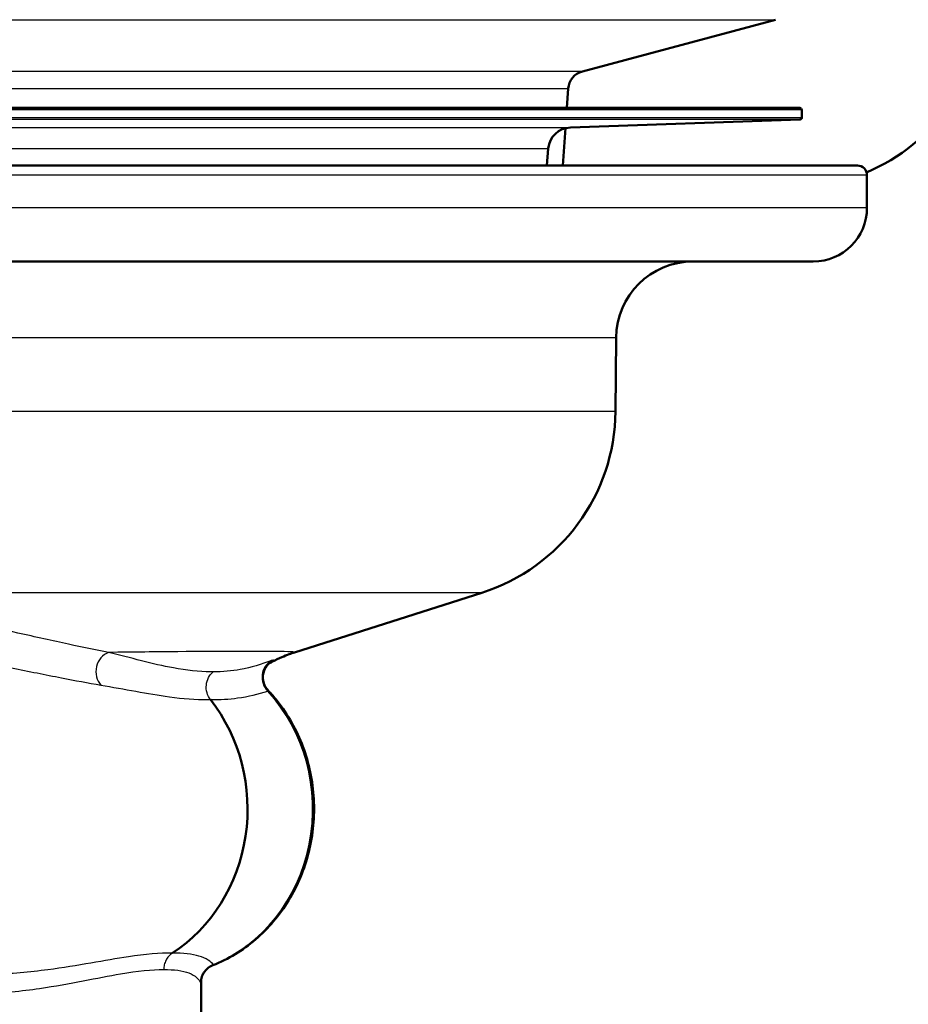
# Model space of a CAD drawing. Header units: millimetres. Extents: x 100 to 2000, y 93 to 2870.
# Tile 19 of 33: x 668 to 715, y 1506 to 1557. Entities that reach past the tile are written whole.
import ezdxf

# ---------------------------------------------------------------- set-up
doc = ezdxf.new("R2010")
doc.units = ezdxf.units.MM
doc.header["$LTSCALE"] = 10
for name, color, linetype, lineweight in [('Dimensions(ISO)', 7, 'Continuous', 25), ('Hatch', 7, 'Continuous', 9), ('Visible Edges(ISO)', 7, 'Continuous', 50), ('Visible Tangent Edges(ISO)', 7, 'Continuous', 25)]:
    doc.layers.add(name, color=color, linetype=linetype, lineweight=lineweight)
doc.styles.add('Text_3.5mm', font='arial.ttf', dxfattribs={"width": 0.9})
doc.dimstyles.new('KS-STANDARD', dxfattribs={"dimscale": 10, "dimtxt": 3.5, "dimasz": 2.5, "dimexe": 3.175, "dimexo": 0, "dimgap": 0.8, "dimtad": 1, "dimdec": 1, "dimrnd": 1e-08, "dimtxsty": 'Text_3.5mm', "dimcen": 0.09, "dimdle": 10, "dimclrd": 7, "dimclre": 7, "dimclrt": 7, "dimadec": 0, "dimazin": 2, "dimtfac": 0.714286, "dimtdec": 4, "dimtmove": 0, "dimatfit": 3, "dimfxl": 0, "dimtolj": 1, "dimlwd": 25, "dimlwe": 25, "dimarcsym": 0})

# ---------------------------------------------------------------- blocks, each defined once
blk = doc.blocks.new('*D7')
at = {"layer": 'Defpoints', "color": 0, "linetype": 'Continuous'}
for p in [(1000.641, 1735.997), (1083.835, 1735.997), (653.879, 1456.305)]:
    blk.add_point(p, dxfattribs=at)
at = {"layer": 'Dimensions(ISO)', "color": 7, "linetype": 'Continuous', "lineweight": 25}
for p, q in [((1000.641, 1735.997), (1115.585, 1735.997)), ((1083.835, 1481.305), (1083.835, 1710.997)), ((653.879, 1456.305), (1115.585, 1456.305))]:
    blk.add_line(p, q, dxfattribs=at)
at = {"layer": 'Dimensions(ISO)', "color": 7, "linetype": 'Continuous'}
for points in [[(1079.668, 1710.997), (1088.002, 1710.997), (1083.835, 1735.997)], [(1079.668, 1481.305), (1088.002, 1481.305), (1083.835, 1456.305)]]:
    blk.add_solid(points, dxfattribs=at)
at = {"layer": 'Dimensions(ISO)', "color": 7, "linetype": 'Continuous', "lineweight": 25, "insert": (1057.965, 1572.042), "char_height": 35, "attachment_point": 4, "rotation": 90, "style": 'Text_3.5mm'}
blk.add_mtext('\\A1;280', dxfattribs=at)

msp = doc.modelspace()

# ---------------------------------------------------------------- hatches: boundary and pattern name
at = {"layer": 'Hatch'}
h = msp.add_hatch(dxfattribs=at)
h.set_pattern_fill('ANSI31', color=256, scale=254, angle=90, style=0)
h.set_pattern_definition([(135, (0, 0), (-22.45064, -22.45064), [])])
edge = h.paths.add_edge_path()
edge.add_line((592.041, 1549.805), (607.37, 1549.805))
edge.add_line((607.37, 1549.805), (607.235, 1551.747))
edge.add_ellipse((606.936, 1550.585), major_axis=(1.199, -0.042), ratio=1, start_angle=77.607, end_angle=90)
edge.add_line((606.978, 1551.784), (595.02, 1552.202))
edge.add_ellipse((595.023, 1552.302), major_axis=(-0.0999, 0.0035), ratio=1, start_angle=0, end_angle=90, ccw=False)
edge.add_line((594.923, 1552.305), (594.937, 1552.705))
edge.add_ellipse((595.037, 1552.701), major_axis=(0.0035, 0.0999), ratio=1, start_angle=2, end_angle=90, ccw=False)
edge.add_line((595.037, 1552.801), (607.161, 1552.801))
edge.add_line((607.161, 1552.801), (607.091, 1553.809))
edge.add_ellipse((606.093, 1553.739), major_axis=(-0.07, 0.998), ratio=1, start_angle=270, end_angle=341)
edge.add_line((606.352, 1554.705), (596.306, 1557.397))
edge.add_ellipse((596.565, 1558.363), major_axis=(-0.966, 0.259), ratio=1, start_angle=54.5, end_angle=90, ccw=False)
edge.add_line((595.793, 1557.727), (594.129, 1559.745))
edge.add_ellipse((594.901, 1560.381), major_axis=(-0.636, 0.772), ratio=1, start_angle=54.5, end_angle=90, ccw=False)
edge.add_line((593.903, 1560.312), (593.757, 1562.408))
edge.add_ellipse((590.265, 1562.164), major_axis=(-0.244, 3.491), ratio=1, start_angle=270, end_angle=353)
edge.add_line((590.448, 1565.659), (565.974, 1566.942))
edge.add_spline(control_points=[(565.974, 1566.942), (564.342, 1567.027), (562.734, 1567.379), (559.697, 1568.587), (558.287, 1569.435), (555.554, 1571.759), (554.327, 1573.303), (552.535, 1576.774), (551.986, 1578.668), (551.816, 1580.614)], knot_values=[-2.152597, -2.152597, -2.152597, -2.152597, -1.662265, -1.662265, -1.171933, -1.171933, -0.585967, -0.585967, 0, 0, 0, 0], degree=3, periodic=0)
edge.add_line((551.816, 1580.614), (536.601, 1754.522))
edge.add_ellipse((535.107, 1754.391), major_axis=(-0.131, 1.494), ratio=1, start_angle=270, end_angle=354.5)
edge.add_line((535.12, 1755.891), (526.636, 1755.965))
edge.add_line((526.636, 1755.965), (517.683, 1756.043))
edge.add_line((517.683, 1756.043), (517.626, 1749.543))
edge.add_line((517.626, 1749.543), (519.34, 1749.528))
edge.add_ellipse((519.332, 1748.528), major_axis=(1, -0.009), ratio=1, start_angle=10, end_angle=90, ccw=False)
edge.add_line((520.318, 1748.693), (520.529, 1747.431))
edge.add_ellipse((521.022, 1747.514), major_axis=(0.083, -0.493), ratio=1, start_angle=270, end_angle=350)
edge.add_line((521.018, 1747.014), (527.155, 1746.96))
edge.add_ellipse((527.116, 1742.46), major_axis=(4.5, -0.039), ratio=1, start_angle=5.5, end_angle=90, ccw=False)
edge.add_line((531.599, 1742.852), (546.179, 1576.207))
edge.add_spline(control_points=[(546.179, 1576.207), (546.369, 1574.036), (546.912, 1571.911), (548.663, 1567.919), (549.859, 1566.08), (553.083, 1562.547), (555.197, 1560.984), (559.906, 1558.757), (562.455, 1558.114), (565.056, 1557.978)], knot_values=[-2.870129, -2.870129, -2.870129, -2.870129, -2.216354, -2.216354, -1.562578, -1.562578, -0.781289, -0.781289, 0, 0, 0, 0], degree=3, periodic=0)
edge.add_line((565.056, 1557.978), (579.557, 1557.218))
edge.add_ellipse((579.033, 1547.231), major_axis=(9.986, -0.523), ratio=1, start_angle=37.8602, end_angle=90, ccw=False)
edge.add_ellipse((595.444, 1558.663), major_axis=(-8.205, -5.716), ratio=1, start_angle=0, end_angle=32.2923)
edge.add_ellipse((592.041, 1549.305), major_axis=(0.143, 0.479), ratio=1, start_angle=16.5598, end_angle=90, ccw=False)
edge = h.paths.add_edge_path()
edge.add_line((477.638, 1756.392), (469.154, 1756.467))
edge.add_ellipse((469.18, 1759.466), major_axis=(-3, 0.026), ratio=1, start_angle=5.5, end_angle=90, ccw=False)
edge.add_line((466.191, 1759.205), (465.761, 1764.128))
edge.add_ellipse((464.266, 1763.997), major_axis=(-0.131, 1.494), ratio=1, start_angle=270, end_angle=355)
edge.add_line((464.266, 1765.497), (449.141, 1765.497))
edge.add_line((449.141, 1765.497), (449.141, 1759.497))
edge.add_line((449.141, 1759.497), (450.641, 1759.497))
edge.add_line((450.641, 1759.497), (454.641, 1759.497))
edge.add_ellipse((454.641, 1758.497), major_axis=(1, 0), ratio=1, start_angle=0, end_angle=90, ccw=False)
edge.add_line((455.641, 1758.497), (455.641, 1748.547))
edge.add_line((455.641, 1748.547), (457.47, 1741.721))
edge.add_ellipse((460.368, 1742.497), major_axis=(0.776, -2.898), ratio=1, start_angle=270, end_angle=345)
edge.add_line((460.368, 1739.497), (462.514, 1739.497))
edge.add_ellipse((462.514, 1742.497), major_axis=(3, 0), ratio=1, start_angle=270, end_angle=345.7615)
edge.add_line((465.422, 1741.759), (466.103, 1744.443))
edge.add_ellipse((469.98, 1743.459), major_axis=(0.984, 3.877), ratio=1, start_angle=13.7385, end_angle=90, ccw=False)
edge.add_line((470.015, 1747.459), (483.099, 1747.344))
edge.add_ellipse((483.103, 1747.844), major_axis=(0.5, -0.004), ratio=1, start_angle=270, end_angle=350)
edge.add_line((483.595, 1747.753), (483.828, 1749.012))
edge.add_ellipse((484.811, 1748.83), major_axis=(0.182, 0.983), ratio=1, start_angle=10, end_angle=90, ccw=False)
edge.add_line((484.82, 1749.83), (486.534, 1749.815))
edge.add_line((486.534, 1749.815), (486.591, 1756.314))
edge.add_line((486.591, 1756.314), (477.638, 1756.392))
edge = h.paths.add_edge_path()
edge.add_line((707.179, 1549.805), (712.041, 1549.805))
edge.add_ellipse((712.041, 1549.305), major_axis=(0.5, 0), ratio=1, start_angle=16.5598, end_angle=90, ccw=False)
edge.add_ellipse((708.637, 1558.663), major_axis=(9.215, 3.883), ratio=1, start_angle=270, end_angle=302.2923)
edge.add_ellipse((725.048, 1547.231), major_axis=(5.716, 8.205), ratio=1, start_angle=37.8602, end_angle=90, ccw=False)
edge.add_line((724.525, 1557.218), (906.996, 1566.781))
edge.add_spline(control_points=[(906.996, 1566.781), (909.172, 1566.895), (911.315, 1567.364), (915.365, 1568.974), (917.245, 1570.105), (920.889, 1573.204), (922.525, 1575.262), (924.915, 1579.89), (925.646, 1582.416), (925.873, 1585.01)], knot_values=[-2.870129, -2.870129, -2.870129, -2.870129, -2.216354, -2.216354, -1.562578, -1.562578, -0.781289, -0.781289, 0, 0, 0, 0], degree=3, periodic=0)
edge.add_line((925.873, 1585.01), (936.986, 1712.029))
edge.add_ellipse((1036.605, 1703.313), major_axis=(8.716, 99.619), ratio=1, start_angle=77, end_angle=90, ccw=False)
edge.add_line((941.5, 1734.215), (943.054, 1738.999))
edge.add_ellipse((924.033, 1745.179), major_axis=(19.021, -6.18), ratio=1, start_angle=0, end_angle=3)
edge.add_line((943.351, 1740.003), (945.641, 1748.547))
edge.add_line((945.641, 1748.547), (945.641, 1758.497))
edge.add_ellipse((946.641, 1758.497), major_axis=(0, 1), ratio=1, start_angle=0, end_angle=90, ccw=False)
edge.add_line((946.641, 1759.497), (950.641, 1759.497))
edge.add_line((950.641, 1759.497), (952.141, 1759.497))
edge.add_line((952.141, 1759.497), (952.141, 1765.497))
edge.add_line((952.141, 1765.497), (937.015, 1765.497))
edge.add_ellipse((937.015, 1763.997), major_axis=(-1.5, 0), ratio=1, start_angle=270, end_angle=355)
edge.add_line((935.521, 1764.128), (920.236, 1589.417))
edge.add_spline(control_points=[(920.236, 1589.417), (920.093, 1587.789), (919.686, 1586.195), (918.372, 1583.201), (917.475, 1581.822), (915.057, 1579.171), (913.472, 1577.999), (909.94, 1576.329), (908.028, 1575.847), (906.078, 1575.745)], knot_values=[-2.152597, -2.152597, -2.152597, -2.152597, -1.662265, -1.662265, -1.171933, -1.171933, -0.585967, -0.585967, 0, 0, 0, 0], degree=3, periodic=0)
edge.add_line((906.078, 1575.745), (713.633, 1565.659))
edge.add_ellipse((713.816, 1562.164), major_axis=(-3.495, -0.183), ratio=1, start_angle=270, end_angle=353)
edge.add_line((710.325, 1562.408), (710.178, 1560.312))
edge.add_ellipse((709.181, 1560.381), major_axis=(-0.07, -0.998), ratio=1, start_angle=54.5, end_angle=90, ccw=False)
edge.add_line((709.952, 1559.745), (708.288, 1557.727))
edge.add_ellipse((707.516, 1558.363), major_axis=(-0.636, -0.772), ratio=1, start_angle=54.5, end_angle=90, ccw=False)
edge.add_line((707.775, 1557.397), (697.73, 1554.705))
edge.add_ellipse((697.989, 1553.739), major_axis=(-0.966, -0.259), ratio=1, start_angle=270, end_angle=341)
edge.add_line((696.991, 1553.809), (696.921, 1552.801))
edge.add_line((696.921, 1552.801), (709.044, 1552.801))
edge.add_ellipse((709.044, 1552.701), major_axis=(0.1, 0), ratio=1, start_angle=2, end_angle=90, ccw=False)
edge.add_line((709.144, 1552.705), (709.158, 1552.305))
edge.add_ellipse((709.058, 1552.302), major_axis=(0.0035, -0.0999), ratio=1, start_angle=0, end_angle=90, ccw=False)
edge.add_line((709.062, 1552.202), (697.103, 1551.784))
edge.add_ellipse((697.145, 1550.585), major_axis=(1.162, 0.298), ratio=1, start_angle=77.607, end_angle=90)
edge.add_line((696.847, 1551.747), (696.711, 1549.805))
edge.add_line((696.711, 1549.805), (707.179, 1549.805))

# ---------------------------------------------------------------- linework, layer by layer
at = {"layer": 'Visible Edges(ISO)'}
for p, q in [((707.775, 1557.397), (697.73, 1554.705)), ((696.991, 1553.809), (696.921, 1552.801)), ((709.044, 1552.801), (595.037, 1552.801)), ((709.144, 1552.705), (709.158, 1552.305)), ((697.103, 1551.784), (709.062, 1552.202)), ((696.847, 1551.747), (696.711, 1549.805)), ((695.872, 1549.805), (695.95, 1550.689)), ((592.041, 1549.805), (707.179, 1549.805)), ((707.179, 1549.805), (712.041, 1549.805)), ((712.541, 1547.605), (712.541, 1549.305)), ((709.741, 1544.805), (621.315, 1544.805)), ((699.451, 1536.999), (699.484, 1540.84)), ((682.744, 1524.454), (692.487, 1527.558)), ((677.879, 1505.605), (677.879, 1507.378))]:
    msp.add_line(p, q, dxfattribs=at)
for centre, radius, start, end in [((697.989, 1553.739), 1, 105, 176), ((708.637, 1558.663), 10, 292.8474, 325.1398), ((709.044, 1552.701), 0.1, 2, 90), ((709.058, 1552.302), 0.1, 272, 2), ((697.145, 1550.585), 1.2, 92, 175), ((712.041, 1549.305), 0.5, 0, 90), ((709.741, 1547.605), 2.8, 270, 0), ((703.484, 1540.805), 4, 90, 179.5), ((689.451, 1537.086), 10, 287.6709, 359.5)]:
    msp.add_arc(centre, radius, start, end, dxfattribs=at)
msp.add_ellipse((672.258, 1516.305), major_axis=(0, 8.75), ratio=0.918978, start_param=3.680062, end_param=5.420257, dxfattribs=at)
for points, knots in [([(681.393, 1523.859), (681.453, 1523.894), (681.511, 1523.926), (681.766, 1524.062), (681.933, 1524.14), (682.224, 1524.267), (682.347, 1524.315), (682.565, 1524.395), (682.66, 1524.427), (682.744, 1524.454)], [17.78512957, 17.78512957, 17.78512957, 17.78512957, 17.78818908, 17.78818908, 17.79923622, 17.79923622, 17.81028337, 17.81028337, 17.82133052, 17.82133052, 17.82133052, 17.82133052]), ([(681.485, 1523.937), (681.485, 1523.937), (681.485, 1523.937), (681.483, 1523.936), (681.479, 1523.934), (681.466, 1523.924), (681.454, 1523.914), (681.417, 1523.882), (681.399, 1523.866), (681.349, 1523.814), (681.318, 1523.781), (681.234, 1523.66), (681.173, 1523.573), (681.104, 1523.293), (681.087, 1523.156), (681.13, 1522.891), (681.167, 1522.778), (681.264, 1522.601), (681.316, 1522.531), (681.37, 1522.473)], [0.2177728, 0.2177728, 0.2177728, 0.2177728, 0.22133565, 0.22133565, 0.22948386, 0.22948386, 0.24086719, 0.24086719, 0.24814137, 0.24814137, 0.25492474, 0.25492474, 0.26182171, 0.26182171, 0.26574489, 0.26574489, 0.26833211, 0.26833211, 0.27029347, 0.27029347, 0.27029347, 0.27029347]), ([(678.494, 1508.167), (679.295, 1508.485), (680.047, 1508.94), (681.384, 1510.082), (681.968, 1510.772), (682.91, 1512.316), (683.266, 1513.172), (683.711, 1514.965), (683.798, 1515.902), (683.693, 1517.76), (683.501, 1518.681), (682.855, 1520.409), (682.402, 1521.217), (681.69, 1522.118), (681.534, 1522.299), (681.37, 1522.473)], [1.920598, 1.920598, 1.920598, 1.920598, 2.236214, 2.236214, 2.555464, 2.555464, 2.878104, 2.878104, 3.202764, 3.202764, 3.527896, 3.527896, 3.851973, 3.851973, 3.93772, 3.93772, 3.93772, 3.93772]), ([(678.494, 1508.167), (678.395, 1508.127), (678.313, 1508.076), (678.165, 1507.961), (678.11, 1507.898), (678.008, 1507.764), (677.978, 1507.703), (677.926, 1507.589), (677.914, 1507.545), (677.895, 1507.478), (677.891, 1507.455), (677.884, 1507.417), (677.882, 1507.404), (677.879, 1507.38), (677.878, 1507.372), (677.877, 1507.364), (677.877, 1507.363), (677.877, 1507.363)], [0.0293386, 0.0293386, 0.0293386, 0.0293386, 0.03201166, 0.03201166, 0.0354725, 0.0354725, 0.04061092, 0.04061092, 0.04767668, 0.04767668, 0.0546941, 0.0546941, 0.06235908, 0.06235908, 0.07247794, 0.07247794, 0.07996866, 0.07996866, 0.07996866, 0.07996866])]:
    msp.add_open_spline(points, degree=3, knots=knots, dxfattribs=at)
at = {"layer": 'Visible Tangent Edges(ISO)'}
for p, q in [((596.306, 1557.397), (707.775, 1557.397)), ((697.73, 1554.705), (606.352, 1554.705)), ((656.924, 1553.809), (696.991, 1553.809)), ((709.144, 1552.705), (594.937, 1552.705)), ((594.923, 1552.305), (709.158, 1552.305)), ((709.062, 1552.202), (595.02, 1552.202)), ((606.978, 1551.784), (697.103, 1551.784)), ((608.132, 1550.689), (695.95, 1550.689)), ((712.541, 1549.305), (591.541, 1549.305)), ((712.541, 1547.605), (591.541, 1547.605)), ((699.484, 1540.84), (636.48, 1540.84)), ((699.451, 1536.999), (636.494, 1536.999)), ((692.487, 1527.558), (626.26, 1527.558))]:
    msp.add_line(p, q, dxfattribs=at)
for centre, major_axis, ratio, start_param, end_param in [((673.273, 1523.499), (0.182, 0.983), 0.863074, 0.453292, 2.576362), ((682.008, 1523.138), (-0.322, 0.947), 0.952372, 0.154644, 2.046563), ((675.712, 1516.305), (0, -8.674), 0.918978, 0.360495, 2.355176), ((678.851, 1507.253), (-0.935, -0.356), 0.991368, 4.685782, 5.916689)]:
    msp.add_ellipse(centre, major_axis=major_axis, ratio=ratio, start_param=start_param, end_param=end_param, dxfattribs=at)
for points, knots in [([(673.065, 1524.452), (672.396, 1524.578), (671.704, 1524.721), (670.146, 1525.057), (669.269, 1525.255), (667.666, 1525.61), (666.965, 1525.764), (665.559, 1526.053), (664.861, 1526.19), (663.599, 1526.404), (663.061, 1526.487), (661.974, 1526.623), (661.432, 1526.678), (660.392, 1526.736), (659.905, 1526.746), (658.905, 1526.701), (658.393, 1526.641), (657.623, 1526.46), (657.339, 1526.359), (656.813, 1526.105), (656.605, 1525.948), (656.188, 1525.524), (656.068, 1525.252), (655.993, 1524.914), (655.982, 1524.845), (655.975, 1524.776)], [-3.055679, -3.055679, -3.055679, -3.055679, -2.646301, -2.646301, -2.171167, -2.171167, -1.827711, -1.827711, -1.51945, -1.51945, -1.306979, -1.306979, -1.11653, -1.11653, -0.965789, -0.965789, -0.813406, -0.813406, -0.69195, -0.69195, -0.532264, -0.532264, -0.266135, -0.266135, -0.197429, -0.197429, -0.197429, -0.197429]), ([(659.755, 1524.78), (660.13, 1524.788), (660.498, 1524.779), (661.394, 1524.733), (661.905, 1524.684), (662.933, 1524.563), (663.445, 1524.49), (664.651, 1524.299), (665.322, 1524.178), (666.68, 1523.92), (667.36, 1523.784), (668.922, 1523.467), (669.781, 1523.291), (671.316, 1522.992), (672.001, 1522.865), (672.664, 1522.753)], [0.99261, 0.99261, 0.99261, 0.99261, 1.11653, 1.11653, 1.306979, 1.306979, 1.51945, 1.51945, 1.827711, 1.827711, 2.171167, 2.171167, 2.646301, 2.646301, 3.055679, 3.055679, 3.055679, 3.055679]), ([(682.743, 1524.454), (682.819, 1524.479), (682.471, 1524.495), (680.704, 1524.514), (678.981, 1524.509), (675.589, 1524.48), (674.381, 1524.468), (673.065, 1524.452)], [-17.821331, -17.821331, -17.821331, -17.821331, -16.903779, -16.903779, -15.696596, -15.696596, -15.131856, -15.131856, -15.131856, -15.131856]), ([(678.515, 1523.446), (678.47, 1523.445), (678.424, 1523.445), (677.764, 1523.445), (677.117, 1523.517), (675.363, 1523.842), (674.198, 1524.182), (673.065, 1524.452)], [1.177731, 1.177731, 1.177731, 1.177731, 1.212431, 1.212431, 1.677656, 1.677656, 2.424862, 2.424862, 2.424862, 2.424862]), ([(681.551, 1524.026), (681.023, 1523.836), (680.488, 1523.665), (679.471, 1523.479), (679.004, 1523.438), (678.515, 1523.446)], [0, 0, 0, 0, 0.4930862, 0.4930862, 0.8807651, 0.8807651, 0.8807651, 0.8807651]), ([(681.459, 1523.918), (681.486, 1523.934), (681.509, 1523.949), (681.62, 1524.018), (681.661, 1524.048), (681.636, 1524.054), (681.604, 1524.046), (681.551, 1524.026)], [0.178715, 0.178715, 0.178715, 0.178715, 0.1978137, 0.1978137, 0.277934, 0.277934, 0.3280092, 0.3280092, 0.3280092, 0.3280092]), ([(678.367, 1521.994), (678.286, 1522.098), (678.225, 1522.22), (678.151, 1522.481), (678.139, 1522.619), (678.167, 1522.89), (678.206, 1523.023), (678.331, 1523.26), (678.415, 1523.364), (678.515, 1523.446)], [0, 0, 0, 0, 0.25, 0.25, 0.5, 0.5, 0.75, 0.75, 1, 1, 1, 1]), ([(672.664, 1522.753), (673.875, 1522.55), (675.102, 1522.292), (676.934, 1522.047), (677.604, 1521.993), (678.277, 1521.994), (678.322, 1521.994), (678.367, 1521.994)], [-2.424862, -2.424862, -2.424862, -2.424862, -1.677656, -1.677656, -1.212431, -1.212431, -1.178604, -1.178604, -1.178604, -1.178604]), ([(678.367, 1521.994), (678.867, 1521.988), (679.339, 1522.018), (680.346, 1522.159), (680.863, 1522.288), (681.354, 1522.432)], [-0.8798923, -0.8798923, -0.8798923, -0.8798923, -0.4930862, -0.4930862, 0, 0, 0, 0]), ([(681.354, 1522.432), (681.372, 1522.447), (681.378, 1522.459), (681.372, 1522.471), (681.371, 1522.472), (681.37, 1522.473)], [-0.32800922, -0.32800922, -0.32800922, -0.32800922, -0.27793404, -0.27793404, -0.27029347, -0.27029347, -0.27029347, -0.27029347]), ([(676.382, 1508.793), (675.743, 1508.809), (674.974, 1508.735), (672.889, 1508.423), (671.479, 1508.137), (668.975, 1507.807), (667.992, 1507.712), (666.672, 1507.684), (666.38, 1507.683), (666.084, 1507.69)], [4.861414, 4.861414, 4.861414, 4.861414, 5.346773, 5.346773, 6.010624, 6.010624, 6.398941, 6.398941, 6.507764, 6.507764, 6.507764, 6.507764]), ([(676.382, 1508.793), (676.314, 1508.749), (676.251, 1508.695), (676.141, 1508.572), (676.093, 1508.503), (676.015, 1508.353), (675.985, 1508.273), (675.944, 1508.107), (675.934, 1508.021), (675.934, 1507.935)], [0, 0, 0, 0, 0.25, 0.25, 0.5, 0.5, 0.75, 0.75, 1, 1, 1, 1]), ([(678.524, 1508.189), (678.401, 1508.358), (678.149, 1508.528), (677.417, 1508.75), (676.951, 1508.807), (676.382, 1508.793)], [0, 0, 0, 0, 0.4643573, 0.4643573, 0.8981975, 0.8981975, 0.8981975, 0.8981975]), ([(660.191, 1507.821), (660.795, 1507.549), (661.415, 1507.335), (663.551, 1506.767), (665.065, 1506.657), (667.533, 1506.717), (668.538, 1506.823), (671.082, 1507.195), (672.499, 1507.516), (674.567, 1507.868), (675.321, 1507.951), (675.934, 1507.935)], [-7.129082, -7.129082, -7.129082, -7.129082, -6.917154, -6.917154, -6.398941, -6.398941, -6.010624, -6.010624, -5.346773, -5.346773, -4.860541, -4.860541, -4.860541, -4.860541]), ([(675.934, 1507.935), (676.483, 1507.949), (676.92, 1507.885), (677.578, 1507.635), (677.783, 1507.443), (677.852, 1507.253)], [-0.8990701, -0.8990701, -0.8990701, -0.8990701, -0.4643573, -0.4643573, 0, 0, 0, 0]), ([(677.852, 1507.253), (677.862, 1507.227), (677.869, 1507.233), (677.876, 1507.296), (677.877, 1507.329), (677.878, 1507.372)], [0, 0, 0, 0, 0.0653565, 0.0653565, 0.101142, 0.101142, 0.101142, 0.101142])]:
    msp.add_open_spline(points, degree=3, knots=knots, dxfattribs=at)
msp.add_open_spline([(678.494, 1508.167), (678.504, 1508.17), (678.513, 1508.178), (678.524, 1508.189)], degree=3, dxfattribs=at)

# ---------------------------------------------------------------- dimensions: what is measured, and where the dimension line sits
at = {"layer": 'Dimensions(ISO)', "color": 7, "linetype": 'Continuous', "lineweight": 25}
dim = msp.add_linear_dim(base=(1083.835, 1735.997), p1=(653.879, 1456.305), p2=(1000.641, 1735.997), angle=90, dimstyle='KS-STANDARD', override={"dimgap": 0.8, "dimdec": 0, "dimtol": 0, "dimlim": 0, "dimtp": 0, "dimtm": 0, "dimtdec": 4, "dimtofl": 0, "dimatfit": 1}, dxfattribs=at)
dim.commit()
dim.dimension.update_dxf_attribs({"geometry": '*D7', "text_midpoint": (1083.835, 1607.055), "dimtype": 160})

doc.saveas('drawing.dxf')
